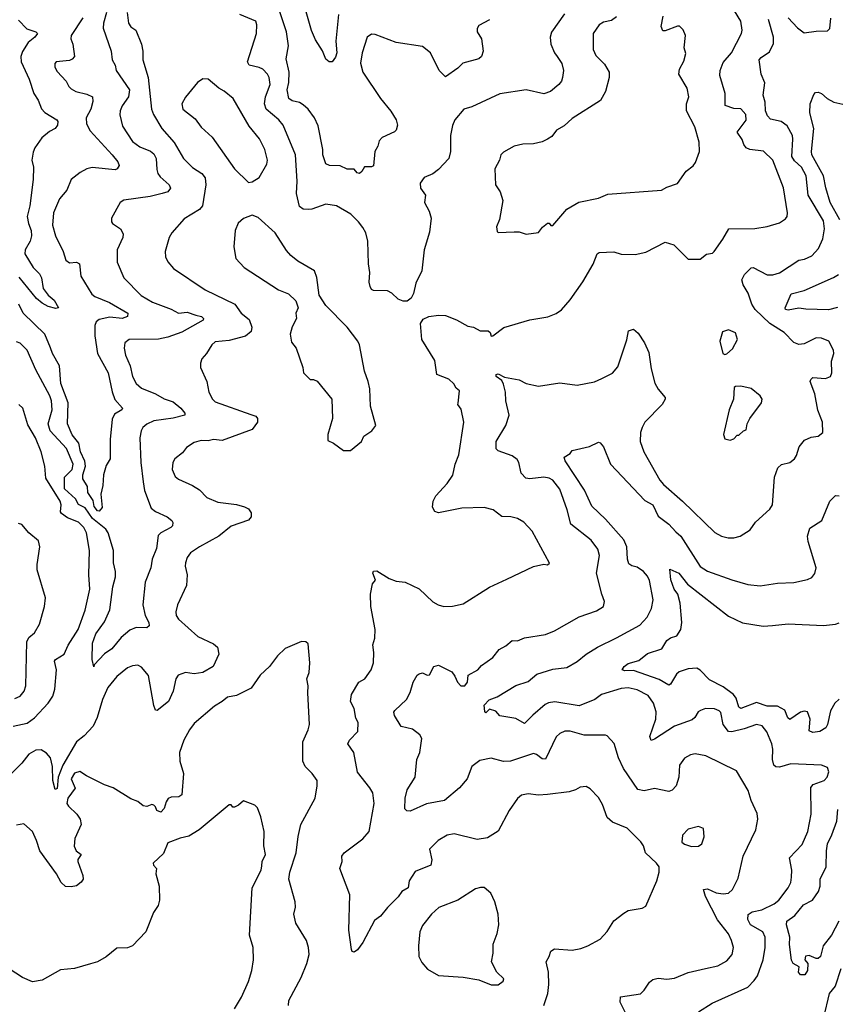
# Model space of a CAD drawing. Extents: x 1933546 to 2138868, y 524910 to 667279.
# Tile 237 of 256: x 2001422 to 2006074, y 619183 to 624784. Entities that reach past the tile are written whole.
import ezdxf

# ---------------------------------------------------------------- set-up
doc = ezdxf.new("R2010")
doc.units = 0

msp = doc.modelspace()

# ---------------------------------------------------------------- linework, layer by layer
at = {"layer": '0CON10XD'}
for points in [[(2004095, 624784.3), (2004035, 624752), (2004025.7, 624735), (2004025.7, 624715), (2004050, 624675), (2004059.2, 624605), (2004049.2, 624575), (2004035, 624560.8), (2003943.6, 624536.4), (2003915, 624508), (2003845, 624458.8), (2003809.2, 624495), (2003760, 624595), (2003715, 624632.5), (2003565, 624653.5), (2003445, 624700.8), (2003425, 624702), (2003400, 624685), (2003371.4, 624595), (2003362.4, 624537.6), (2003375, 624486), (2003475.4, 624335.4), (2003533.6, 624263.6), (2003564, 624215), (2003571.2, 624185), (2003563.9, 624156.1), (2003555, 624146.7), (2003485, 624114.3), (2003468.1, 624095), (2003460.6, 624065), (2003442.5, 624035), (2003435, 623953.3), (2003425, 623946.2), (2003385, 623946.2), (2003369.4, 623920.6), (2003355, 623910), (2003342.2, 623912.2), (2003325, 623933.3), (2003285, 623933.1), (2003245, 623953.5), (2003185, 623954.4), (2003164.6, 623964.6), (2003147.3, 624015), (2003146.3, 624046.3), (2003120, 624180), (2003099.1, 624225), (2003063.5, 624275), (2003035, 624299.1), (2003015, 624312.5), (2002972.6, 624322.6), (2002954, 624335), (2002944.6, 624384.6), (2002953.8, 624426.2), (2002955.8, 624485), (2002938.9, 624561.1), (2002952.5, 624635), (2002939.7, 624715), (2002864.7, 624944.7)], [(2002033.5, 624825), (2002041.9, 624765), (2002055, 624744.3), (2002082.9, 624725), (2002115.4, 624645.4), (2002122.9, 624605), (2002122.5, 624555), (2002153.9, 624455), (2002171.5, 624275), (2002184.1, 624244.1), (2002231.2, 624165), (2002300.5, 624085), (2002353.6, 623993.6), (2002405, 623943.5), (2002458.2, 623908.2), (2002477.5, 623885), (2002481.6, 623845), (2002462.7, 623725), (2002445.8, 623704.2), (2002357.9, 623652.1), (2002287.6, 623572.4), (2002271.9, 623545), (2002250.8, 623465), (2002252.5, 623435), (2002265, 623406.7), (2002298.3, 623368.3), (2002477.6, 623247.6), (2002647.1, 623165), (2002682.5, 623115), (2002728.7, 623078.7), (2002743.6, 623035), (2002738.9, 623011.1), (2002706.8, 622983.2), (2002615, 622959.3), (2002535, 622950.8), (2002515, 622933.8), (2002485.8, 622885), (2002458.8, 622855), (2002450.5, 622829.5), (2002452, 622805), (2002487.5, 622725), (2002499.2, 622665), (2002520, 622625), (2002535, 622609.2), (2002738.1, 622538.1), (2002765, 622528.8), (2002776.2, 622515), (2002776.2, 622495), (2002745, 622452), (2002575, 622390.6), (2002525, 622396.7), (2002495, 622388.6), (2002455, 622390), (2002415, 622378.8), (2002370.5, 622349.5), (2002349.5, 622320.5), (2002305, 622286.2), (2002294, 622265), (2002290, 622225), (2002307.5, 622185), (2002325, 622170), (2002405, 622133.8), (2002445, 622108.8), (2002486.7, 622065), (2002550.2, 622040.2), (2002655, 622026.7), (2002702.1, 622012.1), (2002725, 622001.2), (2002739.5, 621979.5), (2002740, 621955), (2002723.6, 621936.4), (2002625, 621903.3), (2002556, 621845), (2002444.6, 621785.4), (2002395, 621751.9), (2002375.6, 621725), (2002365.6, 621695), (2002363.1, 621675), (2002374.5, 621625.5), (2002370.9, 621565), (2002320, 621455), (2002310.6, 621415), (2002312.9, 621395), (2002325, 621374.2), (2002436.2, 621275), (2002525, 621233.8), (2002547.5, 621215), (2002556.2, 621175), (2002523.8, 621105), (2002465, 621070), (2002415, 621062.9), (2002365, 621070), (2002324.2, 621055), (2002310, 621035), (2002295.6, 620965), (2002268.5, 620905), (2002205, 620854), (2002195, 620856.7), (2002185, 620882.5), (2002155, 621054), (2002115, 621101.4), (2002095, 621111.9), (2002065, 621108.9), (2002035, 621096.9), (2001975, 621048.1), (2001924.5, 620985), (2001893.1, 620916.9), (2001863.6, 620815), (2001840, 620765), (2001789.6, 620710.4), (2001744.8, 620675.2), (2001666.9, 620543.1), (2001641.5, 620475), (2001635, 620410), (2001625, 620403.8), (2001610, 620455), (2001608.9, 620535), (2001596.8, 620585), (2001575, 620611.6), (2001545, 620629.4), (2001515, 620627.8), (2001475, 620605.3), (2001435, 620555.4), (2001315, 620433.3)], [(2001916.9, 624825), (2001898.5, 624765), (2001896.4, 624736.4), (2001943.6, 624605), (2001947.8, 624555), (2001965.5, 624525.5), (2001970.8, 624495), (2002047.6, 624385), (2002040.9, 624345), (2002004.6, 624295), (2001993.8, 624265), (2001993, 624243), (2002007.9, 624177.9), (2002065, 624092.1), (2002105, 624061.3), (2002166.6, 624036.6), (2002185, 624021.8), (2002198.6, 623995), (2002202.1, 623932.1), (2002208.9, 623908.9), (2002220.8, 623890.8), (2002272.5, 623845), (2002280.6, 623825), (2002265, 623805.6), (2002233.8, 623795), (2002165, 623777.8), (2002015, 623758.1), (2001994, 623745), (2001943.8, 623655), (2001943.8, 623635), (2001950, 623625), (2001995, 623593.8), (2002010.8, 623565), (2002009.2, 623545), (2001977.3, 623475), (2001977.1, 623405), (2002015, 623316), (2002114.2, 623215), (2002177.1, 623177.1), (2002285, 623138.2), (2002325, 623114.7), (2002375, 623120.4), (2002425, 623103.1), (2002457.5, 623095), (2002467.5, 623085), (2002465.7, 623075), (2002345, 623007.3), (2002265, 622978.4), (2002212.5, 622967.5), (2002045, 622965.5), (2002021.4, 622945), (2002016.7, 622915), (2002023.8, 622875), (2002050.4, 622815), (2002065, 622753.8), (2002085, 622714.2), (2002115, 622688.1), (2002195, 622656.4), (2002245, 622627.1), (2002295, 622610), (2002340, 622575), (2002362, 622545), (2002362.5, 622535), (2002295, 622516.3), (2002185, 622501.1), (2002146.3, 622483.7), (2002123.3, 622465), (2002113.5, 622445), (2002106.4, 622405), (2002111.8, 622265), (2002125.4, 622155), (2002132.1, 622105), (2002170.9, 622005), (2002195, 621985.4), (2002261.4, 621955), (2002288.8, 621935), (2002293.9, 621923.9), (2002291.2, 621905), (2002282, 621895), (2002224.7, 621865.3), (2002210.5, 621849.5), (2002200.7, 621775), (2002175.3, 621715), (2002167.8, 621665), (2002136.2, 621583.8), (2002123.8, 621455), (2002135.6, 621395), (2002157.5, 621355), (2002158.8, 621335), (2002145.8, 621324.2), (2002085, 621325.5), (2002049.3, 621310.7), (2001999.7, 621270.3), (2001947.1, 621205), (2001904.1, 621175.9), (2001847, 621113), (2001845, 621103.3), (2001834, 621145), (2001836.8, 621236.8), (2001855, 621290.6), (2001905, 621357.8), (2001935, 621427.5), (2001952.5, 621557.5), (2001967.3, 621615), (2001967, 621645), (2001955.2, 621695), (2001955.2, 621765), (2001925.6, 621865), (2001912.4, 621885), (2001835.9, 621945.9), (2001795, 622007.4), (2001756.8, 622026.8), (2001739.2, 622059.2), (2001677.3, 622115), (2001677.8, 622182.2), (2001721.8, 622225), (2001727.4, 622255), (2001687.9, 622345), (2001595, 622445.6), (2001584.8, 622485), (2001606.4, 622565), (2001603.5, 622615), (2001594.6, 622645), (2001515, 622791.9), (2001464.7, 622904.7), (2001425, 622944.4), (2001405, 622950.6)], [(2004522.7, 624817.3), (2004447.6, 624712.4), (2004440, 624685), (2004444.3, 624645.7), (2004465.5, 624595), (2004480.6, 624575), (2004506.9, 624535), (2004515.7, 624494.3), (2004510.8, 624455), (2004505.7, 624435), (2004490.8, 624415), (2004442.5, 624375), (2004405, 624362.7), (2004305, 624385.6), (2004155, 624362.5), (2003995, 624289.2), (2003950, 624275), (2003898.8, 624215), (2003885, 624182.5), (2003874.2, 624125), (2003873.1, 624035), (2003864, 623995), (2003805, 623932), (2003773.2, 623906.8), (2003724.2, 623885.8), (2003701.2, 623855), (2003703.3, 623825), (2003731.2, 623785), (2003725.6, 623745), (2003751.5, 623695), (2003762.9, 623655), (2003754.3, 623575.7), (2003724.3, 623475), (2003710, 623355), (2003676.2, 623285), (2003663.6, 623226.4), (2003649.3, 623200.7), (2003626.4, 623183.6), (2003605, 623183.3), (2003575, 623193.8), (2003539.1, 623229.1), (2003515, 623240.8), (2003435, 623244), (2003425, 623250), (2003415.7, 623265.7), (2003411.7, 623291.7), (2003414.5, 623345), (2003406.7, 623395), (2003402.9, 623525), (2003391.5, 623571.5), (2003375, 623602), (2003350.6, 623635), (2003307, 623677), (2003225, 623724.4), (2003165, 623734.4), (2003085, 623706.2), (2003065, 623704.6), (2003035, 623706.7), (2003015, 623721.4), (2002997.3, 623795), (2003001.8, 623865), (2002991.8, 624015), (2002921.1, 624185), (2002896.4, 624215), (2002823.8, 624275), (2002814.7, 624305), (2002820.8, 624345), (2002846.6, 624415), (2002842.3, 624455), (2002831.8, 624475), (2002805, 624502.3), (2002785, 624512.7), (2002728, 624525), (2002717.9, 624545), (2002770, 624705), (2002772.2, 624755), (2002765.6, 624775), (2002675, 624814)], [(2003236.3, 624813.7), (2003221.3, 624661.3), (2003226, 624595), (2003219.5, 624570.5), (2003200, 624545), (2003184.1, 624544.1), (2003165, 624560), (2003145, 624606.7), (2003105, 624668.8), (2003083.5, 624723.5), (2003044.6, 624855)], [(2004404.5, 619175), (2004427.5, 619245), (2004433.6, 619295), (2004431.1, 619365), (2004417.5, 619425), (2004435.9, 619454.1), (2004444.2, 619485.8), (2004465, 619498), (2004565, 619491.1), (2004615, 619500), (2004655.3, 619514.7), (2004725, 619553.1), (2004765, 619596.2), (2004803.4, 619656.6), (2004859.7, 619700.3), (2004885, 619716), (2004965, 619730), (2004985, 619740), (2005047.5, 619885), (2005061.4, 619935), (2005060, 619965), (2005045.7, 619985.7), (2004982.5, 620045), (2004971.4, 620085), (2004956.8, 620106.8), (2004878, 620185), (2004795, 620218), (2004765.2, 620245.2), (2004739.2, 620319.2), (2004715, 620359.2), (2004668.6, 620408.6), (2004645, 620421.4), (2004611.7, 620418.3), (2004585, 620402), (2004548.8, 620391.2), (2004425, 620375.6), (2004375, 620373.1), (2004315, 620379.4), (2004278.3, 620371.7), (2004255, 620354), (2004207.5, 620285), (2004145, 620167.5), (2004085, 620130), (2004025, 620121.1), (2003895, 620151.9), (2003855, 620145.6), (2003804.2, 620115), (2003754.3, 620065), (2003768.1, 620005), (2003760.8, 619975), (2003672.6, 619937.4), (2003637.5, 619885), (2003633.3, 619845), (2003597.5, 619825), (2003576.2, 619793.8), (2003515, 619732.5), (2003475.3, 619684.7), (2003440.9, 619659.1), (2003375, 619533.8), (2003345, 619493.3), (2003325, 619480), (2003315, 619482.5), (2003310, 619495), (2003295.7, 619605), (2003300, 619805), (2003244.2, 619955), (2003258, 619995), (2003256.2, 620025), (2003268, 620045), (2003375.7, 620124.3), (2003411.1, 620165), (2003439.1, 620325), (2003430.8, 620385), (2003415, 620413.3), (2003343.6, 620503.6), (2003324.4, 620615), (2003289.2, 620665), (2003299.2, 620685), (2003346.9, 620735), (2003347.8, 620785), (2003335, 620811.2), (2003325.6, 620865), (2003303.9, 620905), (2003310, 620945), (2003351.1, 621015), (2003385.3, 621034.7), (2003421.9, 621085), (2003434.6, 621125.4), (2003436.9, 621185), (2003431.7, 621228.3), (2003442.1, 621265), (2003445.4, 621315), (2003420, 621445), (2003419.2, 621515), (2003429.2, 621575), (2003446.4, 621596.4), (2003432.5, 621635), (2003435, 621647.5), (2003455, 621648.8), (2003524.4, 621604.4), (2003565, 621590.8), (2003615, 621584.2), (2003695, 621546), (2003773.2, 621473.2), (2003802.5, 621455), (2003835.9, 621445.9), (2003885, 621448), (2003945, 621461.2), (2004095, 621555.8), (2004195, 621602), (2004345, 621673.3), (2004405, 621687.5), (2004425, 621682.5), (2004437, 621693), (2004338, 621875), (2004291.2, 621925), (2004255.5, 621945.5), (2004216.8, 621956.8), (2004165, 621956.9), (2004115.5, 621995.5), (2004065, 622008.5), (2003937.5, 622005), (2003805, 621978.6), (2003785, 621986), (2003771.7, 622011.7), (2003775.8, 622045), (2003789.2, 622075), (2003854.5, 622145.5), (2003886.4, 622193.6), (2003899.2, 622255), (2003921.2, 622308.8), (2003950, 622495), (2003935, 622567.5), (2003916, 622595), (2003917, 622603), (2003925, 622672.5), (2003905, 622688.8), (2003892.4, 622712.4), (2003865, 622740), (2003795.9, 622765.9), (2003784.3, 622845), (2003710.8, 622965), (2003702, 623055), (2003718.8, 623081.2), (2003750, 623095), (2003805, 623102.9), (2003845, 623101.4), (2003906.9, 623076.9), (2003971.3, 623041.3), (2004005, 623035.7), (2004043.3, 623015), (2004087.5, 623015), (2004099.2, 623005), (2004105, 622983.3), (2004115, 622986.2), (2004177.3, 623032.7), (2004325, 623076.7), (2004426.8, 623093.2), (2004475, 623112.5), (2004505, 623132.9), (2004555, 623190), (2004626.9, 623293.1), (2004686.2, 623393.8), (2004708, 623452), (2004719.5, 623460.5), (2004803, 623463), (2004845, 623450.8), (2004925, 623447.5), (2004985, 623460.8), (2005095, 623518.8), (2005144.1, 623504.1), (2005225, 623422.5), (2005295, 623422.5), (2005329.3, 623450.7), (2005363.9, 623456.1), (2005373.3, 623465), (2005424, 623535), (2005456.4, 623593.6), (2005605, 623596), (2005675, 623607.1), (2005745, 623628), (2005779.3, 623650.7), (2005788.6, 623665), (2005791.1, 623685), (2005768.5, 623828.5), (2005708.5, 623985), (2005655, 624036.5), (2005575.9, 624045.9), (2005556, 624056), (2005542.5, 624075), (2005532.8, 624102.8), (2005504.4, 624145), (2005555, 624211.9), (2005554.1, 624244.1), (2005525, 624276.1), (2005485, 624278.7), (2005436.6, 624296.6), (2005436.7, 624365), (2005406.2, 624466.2), (2005408.2, 624495), (2005425, 624541.4), (2005472, 624595), (2005528.6, 624705), (2005532.9, 624725), (2005525.7, 624775), (2005489.4, 624835)], [(2004818.9, 624801.1), (2004790.3, 624779.7), (2004745, 624770), (2004718.8, 624755), (2004684.5, 624705), (2004684.4, 624615), (2004701.1, 624581.1), (2004750.3, 624530.3), (2004776, 624485), (2004776, 624455), (2004756, 624375), (2004728, 624325), (2004565, 624222.5), (2004520.3, 624179.7), (2004476.2, 624155), (2004449.5, 624120.5), (2004426.2, 624105), (2004395, 624090), (2004345, 624077.8), (2004284.4, 624075.6), (2004235, 624064.2), (2004175, 624031.2), (2004160, 624015), (2004153.3, 623985), (2004126.2, 623935), (2004130, 623845), (2004156, 623805), (2004172, 623755), (2004152.7, 623647.3), (2004136.2, 623605), (2004138.3, 623578.3), (2004145, 623573.3), (2004235, 623576.7), (2004265, 623577.5), (2004305, 623563.3)], [(2004305, 623563.3), (2004375, 623573.3), (2004396.9, 623603.1), (2004425, 623626), (2004435.8, 623625.8), (2004445, 623612.5), (2004455, 623614), (2004535, 623705.7), (2004604.3, 623745.7), (2004715, 623768.8), (2004769.3, 623790.7), (2005075, 623814.2), (2005105, 623831.4), (2005165, 623852), (2005215, 623923.3), (2005255, 623953.3), (2005267.9, 623972.1), (2005290.6, 624035), (2005288, 624088), (2005263.7, 624173.7), (2005215.6, 624265), (2005216.7, 624305), (2005229.5, 624345), (2005219.4, 624395), (2005172.9, 624475), (2005176.6, 624503.4), (2005202, 624548), (2005211.7, 624591.7), (2005204, 624625), (2005210, 624695), (2005197, 624727), (2005177, 624747), (2005165, 624747.5), (2005095, 624720), (2005081.7, 624721.7), (2005073.1, 624745), (2005084.5, 624805)], [(2001415, 624780.8), (2001462.6, 624732.6), (2001514.2, 624714.2), (2001523.8, 624705), (2001509.2, 624685), (2001470.9, 624655), (2001437.7, 624602.3), (2001427.9, 624575), (2001430.9, 624545), (2001477.1, 624445), (2001502.5, 624365), (2001527, 624327), (2001546.9, 624276.9), (2001565, 624255.7), (2001634.2, 624215), (2001639.5, 624205), (2001636.9, 624185), (2001625, 624165.8), (2001592.1, 624147.9), (2001548.3, 624111.7), (2001508.6, 624055), (2001499.3, 624030.7), (2001491.8, 623985), (2001500, 623945), (2001499.3, 623875), (2001480.2, 623725), (2001464.7, 623665), (2001472.5, 623625), (2001487.6, 623585), (2001489.3, 623555), (2001481.8, 623525), (2001453.6, 623475), (2001452.4, 623452.4), (2001498.1, 623375), (2001535, 623338.6), (2001545.5, 623315), (2001556.5, 623255), (2001585, 623216.9), (2001617.7, 623187.7), (2001642.5, 623145), (2001628, 623142), (2001585, 623152.5), (2001550.9, 623170.9), (2001518, 623198), (2001419.8, 623319.8)], [(2001781.5, 624795), (2001715.4, 624695), (2001713.3, 624675), (2001725.4, 624645), (2001734.3, 624575), (2001720.9, 624559.1), (2001705, 624551.9), (2001630, 624545), (2001621.4, 624535), (2001622.5, 624515), (2001635, 624488.6), (2001687.1, 624435), (2001701.4, 624405), (2001715, 624391.4), (2001741.2, 624375), (2001805, 624360.5), (2001835.8, 624345), (2001837.9, 624317.9), (2001826.2, 624275), (2001800.5, 624225), (2001801.7, 624191.7), (2001822.7, 624152.7), (2001949.4, 624015), (2001980.6, 623975), (2001987.5, 623955), (2001976, 623935), (2001965, 623929.4), (2001835, 623943.6), (2001803.8, 623936.2), (2001765.6, 623914.4), (2001715.6, 623874.4), (2001690, 623815), (2001649.4, 623765), (2001615.6, 623685), (2001608.6, 623615), (2001625.6, 623555), (2001668.9, 623465), (2001685, 623416.2), (2001705, 623401.4), (2001745, 623404.4), (2001762.9, 623395), (2001769.4, 623325), (2001831.9, 623221.9), (2001849.3, 623209.3), (2001933.1, 623175), (2002038.1, 623115), (2002036, 623095), (2002006.3, 623083.7), (2001935, 623091.2), (2001875, 623079.2), (2001856.8, 623065), (2001850, 623045), (2001850.6, 622985), (2001864.2, 622885), (2001925.6, 622775), (2001947.6, 622667.6), (2001963.6, 622623.6), (2002007.5, 622575), (2002003.8, 622565), (2001960.9, 622539.1), (2001947.8, 622512.2), (2001937.3, 622395), (2001937.5, 622285), (2001915, 622247.5), (2001899.2, 622195), (2001895.9, 622134.1), (2001883.3, 622085), (2001891.7, 622008.3), (2001875, 621987.5), (2001865, 621990), (2001845.7, 622015), (2001839.7, 622049.7), (2001810, 622095), (2001808.5, 622128.5), (2001781.7, 622171.7), (2001781.1, 622195), (2001796.3, 622243.7), (2001793, 622273), (2001769.2, 622325), (2001759, 622375), (2001721.5, 622421.5), (2001694.8, 622485), (2001697.6, 622605), (2001657.3, 622715), (2001648.8, 622815), (2001609.2, 622885), (2001598, 622918), (2001566.2, 622995), (2001441.9, 623115), (2001417.5, 623165)], [(2003898.5, 621048.5), (2003912.9, 621015), (2003931.9, 620995), (2003955, 620994.7), (2003970.8, 621015), (2003974.3, 621055.7), (2004028.8, 621085), (2004050.5, 621109.5), (2004115, 621156), (2004149.7, 621200.3), (2004188.9, 621221.1), (2004225, 621251.4), (2004255, 621250.8), (2004295, 621266.9), (2004415, 621286.9), (2004465, 621308.1), (2004605, 621387.1), (2004705, 621421.4), (2004744.5, 621445.5), (2004750.6, 621475), (2004734.4, 621515), (2004704.5, 621635), (2004721.1, 621735), (2004712.8, 621772.8), (2004673.9, 621823.9), (2004557.8, 621915), (2004537.7, 621995), (2004495, 622112.5), (2004455.6, 622165), (2004435, 622176.1), (2004405, 622180.7), (2004325, 622171.5), (2004302, 622175), (2004275.6, 622205), (2004262.9, 622265), (2004252.1, 622282.1), (2004225, 622302), (2004145, 622332), (2004133, 622343), (2004133.5, 622385), (2004188.9, 622475), (2004207.1, 622535), (2004188.1, 622615), (2004186.7, 622665), (2004175, 622710), (2004165, 622730.8), (2004134.2, 622754.2), (2004133.5, 622765), (2004145, 622770), (2004181.4, 622751.4), (2004265, 622734.4), (2004305, 622714), (2004375, 622700), (2004495, 622717.5), (2004595, 622704), (2004693.6, 622723.6), (2004735, 622743.8), (2004795, 622772.5), (2004825, 622810), (2004877, 622963), (2004885.6, 623014.4), (2004915, 623023.1), (2004941.7, 623001.7), (2004978, 622945), (2005001.3, 622891.3), (2005015, 622797.5), (2005036.3, 622716.3), (2005055, 622682), (2005095.8, 622635), (2005095.8, 622625), (2005077.1, 622595), (2004980, 622495), (2004963.3, 622465), (2004954.4, 622435), (2004951.9, 622385), (2004973.3, 622325), (2005064.5, 622165), (2005085, 622140.6), (2005194.4, 622045), (2005376.7, 621866.7), (2005415.9, 621845.9), (2005453.6, 621836.4), (2005485, 621836), (2005522.5, 621845), (2005578.3, 621881.7), (2005608.8, 621925), (2005689.7, 622000.3), (2005705, 622023.3), (2005717.9, 622182.1), (2005736.2, 622233.8), (2005757, 622253), (2005805, 622264.3), (2005830, 622285), (2005842.9, 622305), (2005857.5, 622355), (2005888.3, 622391.7), (2005925, 622410), (2005965.8, 622414.2), (2005991.2, 622435), (2005990, 622495), (2005962.8, 622562.8), (2005945.9, 622655.9), (2005920, 622725), (2005923, 622737), (2005935, 622748), (2006007.5, 622742.5), (2006035.8, 622754.2), (2006044.2, 622775), (2006041.2, 622841.2), (2006054, 622885), (2006051.9, 622905), (2006025.5, 622955.5), (2005985, 622972.5), (2005955, 622974.2), (2005885, 622939.4), (2005855, 622935.7), (2005827.6, 622947.6), (2005771.5, 623005), (2005690.8, 623055), (2005607.6, 623135), (2005588.2, 623165), (2005567.8, 623227.8), (2005538.1, 623275), (2005531.1, 623305), (2005545.6, 623335), (2005585, 623373.1), (2005595, 623374.4), (2005675, 623333.1), (2005707.2, 623332.8), (2005745, 623343.1), (2005854.7, 623415.3), (2005888, 623422), (2005929.8, 623440.2), (2005967.8, 623482.2), (2005992.7, 623537.3), (2006000.9, 623595), (2005995, 623639.2), (2005908.9, 623785), (2005896.4, 623895), (2005870.2, 623945), (2005830.4, 623980.4), (2005814.8, 624005), (2005821.6, 624105), (2005819.3, 624125), (2005790, 624180), (2005755, 624204.4), (2005695, 624218), (2005676.9, 624236.9), (2005666.5, 624266.5), (2005664.1, 624314.1), (2005652.2, 624355), (2005661.5, 624425), (2005641.5, 624475), (2005629.4, 624555), (2005640.6, 624569.4), (2005688.3, 624601.7), (2005711.1, 624648.9), (2005711.8, 624685), (2005682.5, 624785)], [(2005795.8, 624795), (2005847.5, 624737.5), (2005885, 624709.2), (2005955, 624719.5), (2006018.9, 624721.1), (2006032.5, 624735), (2006037.1, 624792.9)], [(2002725, 623857.5), (2002745, 623862.5), (2002785, 623886.7), (2002828.3, 623961.7), (2002832.1, 623985), (2002817.8, 624045), (2002786.2, 624106.2), (2002728.5, 624178.5), (2002636.4, 624336.4), (2002585, 624378), (2002555, 624394), (2002495, 624446.2), (2002465, 624447.5), (2002434.1, 624425.9), (2002365, 624343.3), (2002345.8, 624305), (2002350, 624275), (2002419.8, 624219.8), (2002455, 624172.5), (2002518, 624115), (2002645, 623936.2), (2002725, 623857.5)], [(2006088.6, 623645), (2006033.6, 623745), (2006008.3, 623828.3), (2005996.7, 623896.7), (2005929.7, 624015), (2005927.1, 624035), (2005940.8, 624165), (2005918.1, 624255), (2005919.2, 624305), (2005941.4, 624358.6), (2005950.8, 624369.2), (2005965, 624372), (2005985, 624364.2), (2006016, 624336), (2006055, 624314.5), (2006105, 624304.4)], [(2003305, 622333.3), (2003366.7, 622385), (2003380, 622415), (2003426.7, 622445), (2003449.2, 622475), (2003418, 622585), (2003414.2, 622685), (2003405.9, 622725.9), (2003384, 622785), (2003356, 622935), (2003346.2, 622955), (2003285.5, 623035.5), (2003165, 623158.8), (2003126.4, 623216.4), (2003113, 623317), (2003100, 623355), (2003005, 623411.2), (2002965, 623442.5), (2002940.2, 623470.2), (2002875, 623572), (2002778.3, 623658.3), (2002745, 623672.5), (2002695, 623652.5), (2002665, 623626.7), (2002648, 623585), (2002641.7, 623491.7), (2002652.9, 623425), (2002698.8, 623375), (2002895, 623248), (2002952.5, 623225), (2002993.3, 623185), (2003006.7, 623145), (2002993.3, 623115), (2002996.7, 623085), (2002972.7, 623037.3), (2002962, 622995), (2002969.5, 622949.5), (2002996.2, 622915), (2003033.3, 622805), (2003036.7, 622775), (2003075, 622736.7), (2003095, 622736.7), (2003115, 622727.5), (2003198, 622625), (2003202.5, 622515), (2003175.8, 622425), (2003175, 622390), (2003207.5, 622375), (2003265, 622333.3), (2003305, 622333.3)], [(2006075, 623146.2), (2006025, 623132.9), (2005895, 623136.4), (2005855, 623142.8), (2005795, 623131.8), (2005778.8, 623135), (2005777.5, 623145), (2005812.5, 623225), (2005885, 623243.5), (2006052.9, 623317.1), (2006081.5, 623335)], [(2005435, 622880), (2005445, 622883.3), (2005478.8, 622911.2), (2005506.2, 622965), (2005495, 623002.5), (2005455, 623018.8), (2005421.7, 623008.3), (2005406.7, 622955), (2005422.5, 622885), (2005435, 622880)], [(2005465, 622392.5), (2005485, 622400), (2005505, 622420), (2005515, 622420), (2005540, 622445), (2005555, 622450), (2005562.5, 622485), (2005577.5, 622515), (2005643.3, 622605), (2005646.2, 622625), (2005636.2, 622645), (2005585, 622686.2), (2005525, 622700), (2005495, 622697.5), (2005488.3, 622691.7), (2005483.8, 622625), (2005460, 622565), (2005427.5, 622425), (2005435, 622400), (2005465, 622392.5)], [(2001384.6, 620765.4), (2001465, 620782), (2001506.8, 620813.2), (2001585, 620895.3), (2001611, 620935), (2001623.2, 620975), (2001631.8, 621085), (2001620, 621135), (2001626.9, 621145), (2001675.5, 621175), (2001697.3, 621225), (2001754.6, 621315), (2001795.6, 621425), (2001822.2, 621545), (2001815.6, 621625), (2001820, 621765), (2001802.5, 621865), (2001787.8, 621895), (2001756.2, 621926.2), (2001695, 621949.8), (2001660.6, 621975), (2001655.2, 621985.2), (2001659.2, 622025), (2001653.5, 622045), (2001570.8, 622175), (2001565.5, 622245), (2001544.4, 622325.6), (2001512.9, 622405), (2001468.9, 622478.9), (2001440.8, 622575), (2001416.7, 622595)], [(2005809.7, 620550.3), (2005745, 620531.5), (2005725, 620534.4), (2005713.8, 620543.8), (2005706.5, 620575), (2005708.1, 620635), (2005701.9, 620665), (2005673, 620733), (2005646.6, 620766.6), (2005615, 620774.4), (2005545, 620749.4), (2005475, 620733.6), (2005455, 620734.6), (2005425.3, 620775), (2005412.3, 620842.3), (2005403.1, 620853.1), (2005375, 620864.4), (2005324.4, 620865.6), (2005296.7, 620855), (2005283.6, 620846.4), (2005264.4, 620815), (2005248.5, 620801.5), (2005147.8, 620765), (2005035, 620691.1), (2005015, 620684), (2005007, 620707), (2005041.2, 620805), (2005043.9, 620846.1), (2005028.2, 620895), (2004998.6, 620938.6), (2004935, 620971.7), (2004885, 620983.7), (2004845, 620978.7), (2004733.6, 620945), (2004695, 620917.1), (2004605, 620880.4), (2004466.6, 620903.4), (2004431.5, 620898.5), (2004411.7, 620888.3), (2004341.8, 620828.2), (2004295, 620779.2), (2004245, 620807.9), (2004155, 620824), (2004130.7, 620850.7), (2004095, 620862.5), (2004075, 620840), (2004068.3, 620848.3), (2004064.2, 620885), (2004094.2, 620915), (2004139.1, 620930.9), (2004245, 620996.9), (2004315, 621020), (2004365, 621060.5), (2004455, 621089.6), (2004535, 621099.2), (2004595, 621132.7), (2004645, 621174.5), (2004709.2, 621215), (2004817.8, 621267.8), (2004950.2, 621339.8), (2004993.1, 621385), (2005016.5, 621435), (2005026.2, 621483.8), (2005005, 621593.8), (2004995, 621618.6), (2004970.8, 621645), (2004935, 621669.4), (2004905, 621677.5), (2004888.9, 621688.9), (2004880.8, 621715), (2004876, 621785), (2004859.3, 621825), (2004755, 621942.7), (2004677, 622017), (2004636.9, 622106.9), (2004525.6, 622275), (2004520.8, 622295), (2004553.9, 622316.1), (2004566.4, 622333.6), (2004664.1, 622355.9), (2004715, 622380), (2004725, 622377.5), (2004745, 622353.3), (2004784.1, 622255.9), (2004978.6, 622048.6), (2005025, 622023.3), (2005055, 621960.4), (2005115, 621914.6), (2005155, 621870), (2005185, 621846.7), (2005294.2, 621674.2), (2005335, 621647.7), (2005475, 621598.2), (2005565, 621571.1), (2005635, 621563.3), (2005735, 621579.1), (2005827.9, 621582.1), (2005905, 621599.4), (2005928.9, 621611.1), (2005947.3, 621632.7), (2005954.5, 621665), (2005908.6, 621815), (2005905.8, 621845), (2005918.8, 621891.2), (2005985.6, 621934.4), (2006032.9, 622045), (2006065, 622078), (2006085, 622075.8)], [(2001395, 620921.5), (2001424.6, 620935.4), (2001447.1, 620965), (2001456.9, 620995), (2001462.2, 621245), (2001475, 621269.2), (2001505.7, 621295), (2001534.3, 621345), (2001564.2, 621445), (2001569.4, 621495), (2001521.4, 621655), (2001520.8, 621685), (2001536.9, 621785), (2001529.1, 621819.1), (2001474.1, 621864.1), (2001435, 621912.5), (2001415, 621917.5)], [(2006085, 620919.1), (2006060, 620895), (2006035, 620852.5), (2006019.6, 620775), (2006009.1, 620755), (2005975.2, 620734.8), (2005935, 620728.8), (2005915, 620737.5), (2005920, 620805), (2005905, 620846.5), (2005885, 620850.4), (2005865, 620844), (2005805, 620802.5), (2005792.3, 620812.3), (2005775.5, 620855.5), (2005735, 620878.9), (2005675, 620879.2), (2005615, 620899.4), (2005525, 620865.5), (2005515, 620872.9), (2005499.8, 620925), (2005483.8, 620945), (2005425, 620989), (2005347.9, 621027.9), (2005295, 621083.3), (2005275, 621094.2), (2005225, 621090.8), (2005175.2, 621074.8), (2005159.3, 621060.7), (2005125, 621003.8), (2005115, 620998.8), (2005061.3, 621031.3), (2004915, 621081.4), (2004865, 621079.4), (2004851.2, 621085), (2004861.4, 621105), (2004885, 621122.1), (2004945, 621137.8), (2004995, 621177.7), (2005075.4, 621204.6), (2005105, 621253.1), (2005125, 621267.5), (2005160.5, 621279.5), (2005184.4, 621315), (2005190.4, 621355), (2005180.4, 621465), (2005166.5, 621515), (2005146.4, 621545), (2005127.4, 621597.4), (2005122.5, 621657.5), (2005171.9, 621635), (2005222.1, 621572.1), (2005455, 621390.9), (2005535, 621353.5), (2005653, 621333), (2005705, 621337.1), (2005795, 621346.9), (2005995, 621337.1), (2006065, 621344.4), (2006085, 621352)], [(2002951.2, 619175), (2002954.2, 619205), (2003024.6, 619335.4), (2003056.9, 619415), (2003069.2, 619465), (2003066, 619505), (2003054, 619545), (2002994.3, 619645), (2002983.1, 619695), (2002991.4, 619735), (2002990, 619765), (2002954.6, 619894.6), (2002959.5, 619935), (2002995, 620043.8), (2003006.8, 620136.8), (2003022.5, 620205), (2003104, 620355), (2003115.8, 620425.8), (2003114, 620455), (2003086.2, 620496.2), (2003045.7, 620535), (2003034.3, 620565), (2003032.9, 620675), (2003064.3, 620745), (2003071.4, 620775), (2003061.4, 620955), (2003064.2, 620995), (2003056.2, 621035), (2003069.3, 621070.7), (2003073.8, 621125), (2003063.6, 621233.6), (2003050, 621245), (2003025, 621246.2), (2002932.7, 621207.3), (2002888.8, 621165), (2002843.3, 621105), (2002791.2, 621055), (2002739.3, 620980.7), (2002655, 620939.2), (2002605, 620930), (2002575, 620906.2), (2002530.4, 620879.6), (2002415, 620779.2), (2002389.2, 620745), (2002357.1, 620685), (2002332.5, 620615), (2002334.2, 620565), (2002354.4, 620495), (2002345.6, 620375), (2002327.7, 620362.3), (2002285, 620360.4), (2002267.1, 620352.9), (2002255.4, 620335), (2002245, 620296), (2002225, 620276.2), (2002202.5, 620285), (2002195.9, 620305.9), (2002185.8, 620315.8), (2002175, 620318.8), (2002145, 620308.8), (2002125, 620312), (2002095, 620336.7), (2002055, 620351.2), (2001953.8, 620413.8), (2001905, 620430.6), (2001802.1, 620482.1), (2001765, 620506.8), (2001735, 620497.4), (2001714.6, 620465), (2001737.5, 620412.5), (2001696.2, 620355), (2001691.2, 620325), (2001699.1, 620309.1), (2001747.1, 620265), (2001767.3, 620235), (2001771.5, 620205), (2001762.9, 620185)], [(2004871.1, 619131.1), (2004838.9, 619195), (2004841.2, 619225), (2004955, 619242.9), (2004976.3, 619263.7), (2005005, 619308), (2005025, 619324), (2005055, 619331.2), (2005105, 619325.8), (2005148.3, 619331.7), (2005225, 619362.9), (2005325, 619385.6), (2005395, 619400.6), (2005445, 619430), (2005475.8, 619465), (2005482.9, 619505), (2005473.3, 619545), (2005455, 619584), (2005393.7, 619663.7), (2005324.1, 619795), (2005313.1, 619835), (2005335, 619839.1), (2005385, 619817.7), (2005425, 619810.5), (2005455.4, 619814.6), (2005478, 619835), (2005510.5, 619899.5), (2005539.2, 620025), (2005610.8, 620175), (2005622.5, 620235), (2005618.8, 620268.8), (2005585, 620342.5), (2005568.1, 620398.1), (2005500.3, 620510.3), (2005326.8, 620596.8), (2005265, 620607.1), (2005238.3, 620601.7), (2005205, 620583.3), (2005177.5, 620542.5), (2005171.9, 620475), (2005156.7, 620425), (2005135, 620400.6), (2005115, 620393.3), (2005035, 620411.2), (2004975, 620396.4), (2004940, 620405), (2004858.1, 620525), (2004829.4, 620585), (2004805.7, 620665.7), (2004765, 620710), (2004755, 620713.3), (2004635, 620713.8), (2004555, 620735.6), (2004523.4, 620736.6), (2004496.4, 620723.6), (2004475, 620704), (2004415, 620577.8), (2004395, 620578.5), (2004363.8, 620603.8), (2004345, 620609.6), (2004215, 620566.6), (2004174.8, 620564.8), (2004105, 620583.2), (2004040.2, 620569.8), (2003995, 620536.2), (2003969.2, 620465), (2003924, 620415), (2003838.6, 620341.4), (2003736.9, 620323.1), (2003645, 620281.2), (2003625, 620282.5), (2003614.3, 620294.3), (2003615.6, 620355), (2003626.5, 620403.5), (2003672, 620475), (2003682.9, 620575), (2003698.6, 620615), (2003710, 620695), (2003700, 620715), (2003658.3, 620748.3), (2003593.6, 620763.6), (2003555.8, 620825), (2003552, 620845), (2003556.2, 620855), (2003623.2, 620916.8), (2003644.4, 620955.6), (2003660.8, 621015), (2003683.3, 621055), (2003695, 621063.3), (2003715, 621067.5), (2003740, 621055), (2003755, 621056.2), (2003778.1, 621105), (2003805, 621112.7), (2003881.9, 621075), (2003898.5, 621048.5)], [(2005285, 619139.5), (2005361.7, 619188.3), (2005565, 619279.4), (2005602, 619318), (2005619.5, 619345), (2005651.9, 619435), (2005663.3, 619505), (2005664.7, 619564.7), (2005650, 619595), (2005581.5, 619635), (2005565.5, 619665), (2005566.8, 619693.2), (2005590.8, 619709.2), (2005645, 619719.6), (2005716, 619754), (2005741.2, 619775), (2005794.4, 619845), (2005810, 619875), (2005814.5, 619905), (2005815.4, 619945), (2005802.5, 620015), (2005875, 620092.5), (2005906.2, 620165), (2005925.3, 620264.7), (2005923.6, 620416.4), (2005937.3, 620432.7), (2005998.8, 620455), (2006016.2, 620475), (2006026.7, 620505), (2006019.3, 620529.3), (2005985, 620543.8), (2005809.7, 620550.3)], [(2002645, 619156.7), (2002685, 619223.3), (2002725, 619312.5), (2002742.9, 619375), (2002751.9, 619435), (2002750.9, 619505), (2002730.8, 619575), (2002744.4, 619845), (2002796.4, 619945), (2002799.7, 619970.3), (2002801.5, 619995), (2002820.4, 620035), (2002810.8, 620085), (2002813.8, 620165), (2002795, 620250), (2002775, 620300), (2002760, 620315), (2002695, 620340), (2002667.5, 620315), (2002645, 620303.8), (2002635, 620303.3), (2002625, 620317.5), (2002615, 620317.5), (2002444.2, 620175.8), (2002385, 620140), (2002335, 620128.6), (2002265, 620101.2), (2002240, 620040), (2002182, 619985), (2002183.3, 619975), (2002201.2, 619955), (2002196, 619925), (2002215.8, 619855), (2002218.6, 619775), (2002210, 619745), (2002184.2, 619705), (2002140, 619595), (2002065, 619516), (2002035, 619504.2), (2001975, 619502), (2001915, 619452.5), (2001865.4, 619424.6), (2001825, 619412.2), (2001735, 619386.7), (2001655, 619378.6), (2001550.7, 619319.3), (2001495, 619310), (2001437.5, 619335), (2001330, 619405)], [(2006083.3, 619655), (2006041.9, 619575), (2005994.6, 619515.4), (2005978, 619455), (2005965, 619443.3), (2005955, 619442.5), (2005915, 619461.2), (2005894, 619456), (2005890, 619435), (2005907.5, 619415), (2005905.7, 619375), (2005888.8, 619351.2), (2005865, 619350.8), (2005853.8, 619365), (2005856.7, 619395), (2005824.1, 619414.1), (2005812.9, 619432.9), (2005801.9, 619521.9), (2005803.5, 619565), (2005785.3, 619635), (2005787.3, 619655), (2005831.9, 619688.1), (2005882.2, 619747.8), (2005933.8, 619775), (2005967.2, 619825), (2005977.1, 619855), (2005977.9, 619895), (2006011.6, 619965), (2006012.4, 620055), (2006018.7, 620095), (2006043.8, 620146.2), (2006071.4, 620225), (2006078.3, 620291.7)], [(2001762.9, 620185), (2001736.8, 620125), (2001732.6, 620082.6), (2001744, 620055), (2001771.2, 620035), (2001753.6, 620006.4), (2001753.3, 619995), (2001782.5, 619915), (2001784.3, 619895), (2001772.6, 619877.4), (2001745, 619856.2), (2001715, 619851.2), (2001683, 619853), (2001657.5, 619875), (2001632, 619925), (2001537.1, 620055), (2001518.8, 620115), (2001495, 620166.2), (2001445, 620210), (2001405, 620202)], [(2005245, 620081.2), (2005285, 620082.5), (2005303.8, 620095), (2005317.1, 620135), (2005313.3, 620183.3), (2005285, 620193.3), (2005225, 620178.8), (2005194, 620145), (2005190, 620105), (2005204.2, 620094.2), (2005245, 620081.2)], [(2004145, 619293.3), (2004172.5, 619315), (2004177, 619327), (2004136.7, 619365), (2004106.7, 619425), (2004115.8, 619474.2), (2004115.7, 619525), (2004139.4, 619585), (2004149.2, 619635), (2004144.2, 619695), (2004125.4, 619765.4), (2004102.5, 619815), (2004065, 619848), (2004045, 619847.5), (2004015, 619838.6), (2003915, 619774.4), (2003806.6, 619733.4), (2003765, 619696), (2003715, 619630), (2003698.9, 619595), (2003690.8, 619515), (2003694, 619455), (2003711.2, 619421.2), (2003742.3, 619382.3), (2003805, 619346), (2003945, 619337.8), (2004035, 619322.5), (2004105, 619294), (2004145, 619293.3)], [(2006094.8, 619385.2), (2006062.1, 619285), (2006027.9, 619245), (2005995, 619108)]]:
    msp.add_lwpolyline(points, dxfattribs=at)

doc.saveas('drawing.dxf')
